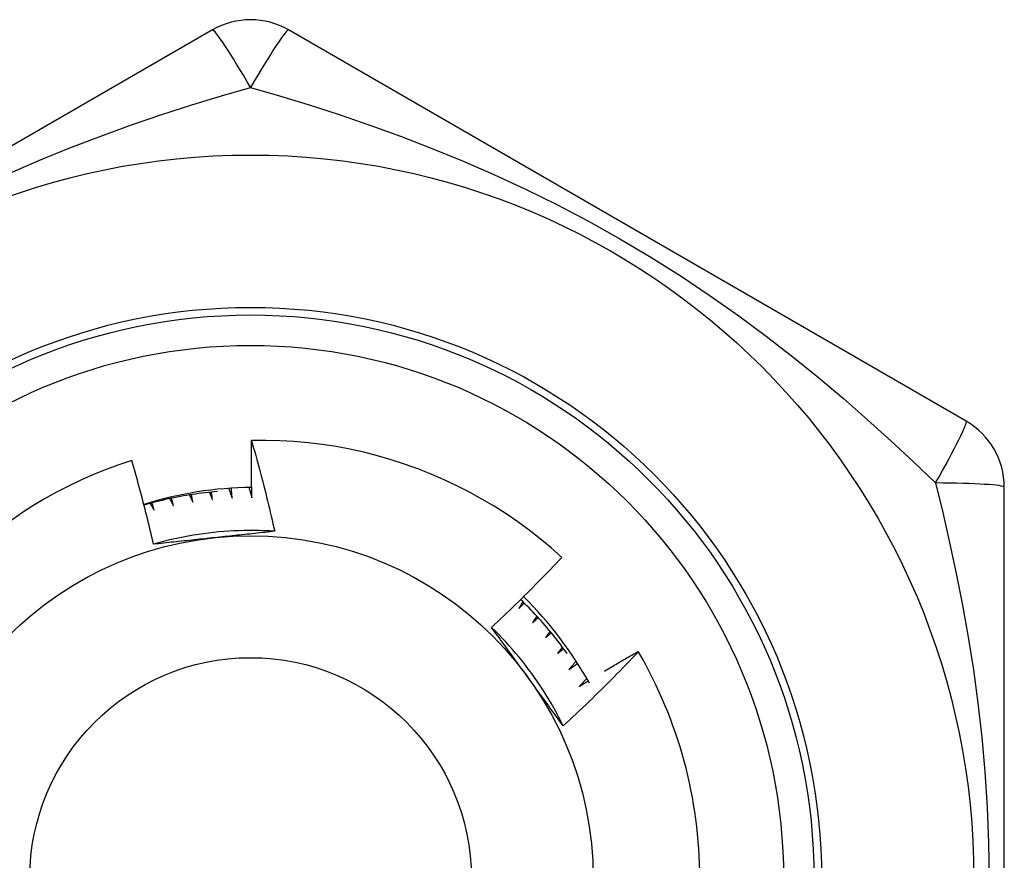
# Model space of a CAD drawing. Header units: inches. Extents: x 4 to 105, y 5 to 58.
# Tile 19 of 133: x 11.658 to 11.912, y 11.017 to 11.234. Entities that reach past the tile are written whole.
import ezdxf

# ---------------------------------------------------------------- set-up
doc = ezdxf.new("R2010")
doc.units = ezdxf.units.IN
doc.header["$MEASUREMENT"] = 0
doc.layers.add('Visible Edges(ANSI)', color=7, linetype='Continuous', lineweight=25)
doc.layers.add('Visible Tangent Edges(ANSI)', color=7, linetype='Continuous', lineweight=25)

msp = doc.modelspace()

# ---------------------------------------------------------------- linework, layer by layer
at = {"layer": 'Visible Edges(ANSI)'}
for p, q in [((11.70752075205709, 11.23185213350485), (11.53232416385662, 11.13070233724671)), ((11.90240265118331, 11.13070227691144), (11.72720604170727, 11.23185208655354)), ((11.91224525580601, 10.91135467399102), (11.91224526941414, 11.1136542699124)), ((11.81758391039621, 11.07119646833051), (11.81763238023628, 11.07111363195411))]:
    msp.add_line(p, q, dxfattribs=at)
at = {"layer": 'Visible Edges(ANSI)', "flags": 128}
for points in [[(11.71771527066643, 11.11093107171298), (11.7176989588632, 11.11154609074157), (11.71768365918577, 11.11216115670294), (11.71766937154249, 11.1127762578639), (11.71765609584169, 11.11339140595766), (11.71764383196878, 11.11400660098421), (11.7176325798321, 11.11462183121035), (11.71762233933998, 11.11523710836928), (11.71761311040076, 11.11585240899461), (11.71760489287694, 11.11646775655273), (11.71759768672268, 11.11708315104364), (11.7175914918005, 11.11769856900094), (11.71758630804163, 11.11831402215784), (11.7175821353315, 11.11892952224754), (11.71757897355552, 11.11954504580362), (11.71757682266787, 11.1201605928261), (11.71757568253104, 11.12077618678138), (11.71757555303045, 11.12139179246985), (11.71757643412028, 11.12200744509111), (11.71757832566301, 11.12262310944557), (11.7175812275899, 11.12323880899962), (11.71758513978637, 11.12385454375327), (11.71759006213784, 11.12447029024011), (11.71759599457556, 11.12508606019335), (11.71760293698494, 11.12570185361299)], [(11.79782974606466, 11.09550582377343), (11.79508928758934, 11.09794316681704), (11.79227604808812, 11.10028962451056), (11.78939231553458, 11.10254362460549), (11.78644037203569, 11.10470357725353), (11.7834225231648, 11.10676791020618), (11.78034105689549, 11.10873504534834), (11.77719825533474, 11.11060339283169), (11.7739964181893, 11.11237138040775), (11.77073783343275, 11.114037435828), (11.76742478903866, 11.11559996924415), (11.76405958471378, 11.11705740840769), (11.7606455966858, 11.11840774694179), (11.7571934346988, 11.11964665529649), (11.75370751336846, 11.12077283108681), (11.75019061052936, 11.12178568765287), (11.74664550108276, 11.12268460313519), (11.74307495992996, 11.12346897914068), (11.73948176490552, 11.12413821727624), (11.73586868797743, 11.12469171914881), (11.73223850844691, 11.12512885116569), (11.72859400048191, 11.12544905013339), (11.72493794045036, 11.12565167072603), (11.72127310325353, 11.12573613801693), (11.71760293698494, 11.12570185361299)], [(11.71760293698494, 11.12570185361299), (11.71788136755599, 11.12473292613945), (11.71815732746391, 11.12376330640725), (11.71843081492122, 11.12279297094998), (11.71870182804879, 11.12182195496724), (11.71897036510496, 11.12085024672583), (11.71923642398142, 11.11987785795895), (11.71950000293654, 11.11890477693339), (11.71976110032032, 11.11793101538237), (11.72001971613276, 11.11695658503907), (11.72027585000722, 11.11598145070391), (11.7205294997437, 11.11500563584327), (11.72078066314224, 11.11402915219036), (11.72102933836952, 11.11305198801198), (11.72127552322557, 11.11207415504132), (11.72151921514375, 11.11109564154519), (11.72176041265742, 11.11011648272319), (11.72199911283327, 11.1091366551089), (11.72223531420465, 11.10815617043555), (11.72246901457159, 11.10717504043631), (11.72270021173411, 11.1061932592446), (11.72292890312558, 11.10521083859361), (11.72315508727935, 11.10422777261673), (11.72337876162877, 11.10324407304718), (11.72359992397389, 11.10225973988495)], [(11.68665055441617, 11.12054727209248), (11.68331049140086, 11.11943848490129), (11.6800036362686, 11.11822422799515), (11.67673252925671, 11.1169049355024), (11.67350325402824, 11.11548267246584), (11.67032454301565, 11.11396133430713), (11.66719875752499, 11.11234237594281), (11.66412812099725, 11.110627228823), (11.66111486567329, 11.10881727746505), (11.65816120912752, 11.10691394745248), (11.6552693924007, 11.10491863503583)], [(11.69228253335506, 11.09890964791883), (11.69207390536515, 11.09981821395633), (11.69186299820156, 11.10072619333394), (11.69164981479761, 11.10163358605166), (11.69143435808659, 11.1025403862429), (11.69121662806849, 11.10344658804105), (11.69099662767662, 11.1043521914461), (11.69077436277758, 11.10525719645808), (11.69054982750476, 11.10616159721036), (11.69032303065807, 11.10706538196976), (11.69009396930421, 11.10796856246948), (11.68986264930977, 11.10887112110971), (11.68962907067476, 11.10977306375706), (11.68939323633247, 11.11067438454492), (11.68915514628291, 11.11157508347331), (11.68891480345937, 11.11247513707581), (11.68867221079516, 11.11337456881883), (11.68842736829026, 11.11427336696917), (11.6881802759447, 11.11517154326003), (11.68793093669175, 11.1160690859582), (11.68767934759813, 11.1169659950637), (11.68742551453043, 11.11786227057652), (11.68716943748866, 11.11875791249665), (11.6869111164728, 11.11965292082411), (11.68665055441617, 11.12054727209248)], [(11.70879162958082, 11.11253164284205), (11.70798980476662, 11.11245968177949), (11.70718858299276, 11.11238130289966), (11.70638799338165, 11.11229650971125), (11.70558813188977, 11.11220528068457), (11.70478901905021, 11.112107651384), (11.70399071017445, 11.11200362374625), (11.70319327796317, 11.11189318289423), (11.70239674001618, 11.11177635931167), (11.70160117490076, 11.11165314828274), (11.70080662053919, 11.11152356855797), (11.70001310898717, 11.11138762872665), (11.69922073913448, 11.11124531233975), (11.6984295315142, 11.11109665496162), (11.69763953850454, 11.11094165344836), (11.69685082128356, 11.11078031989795), (11.69606341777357, 11.11061267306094), (11.69527738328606, 11.11043871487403), (11.6944927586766, 11.1102584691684), (11.69370961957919, 11.11007192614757), (11.69292798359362, 11.1098791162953), (11.69214793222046, 11.10968003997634), (11.69136950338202, 11.10947471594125), (11.69059275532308, 11.10926315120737), (11.68981770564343, 11.10904537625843)], [(11.70673948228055, 11.11233453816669), (11.70677176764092, 11.11225557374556), (11.70680403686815, 11.11217659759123), (11.70683628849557, 11.1120976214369), (11.70686852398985, 11.11201862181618), (11.70690074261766, 11.11193962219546), (11.70693294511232, 11.11186062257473), (11.70696513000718, 11.11178161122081), (11.7069972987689, 11.11170258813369), (11.70702945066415, 11.11162356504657), (11.70706158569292, 11.11154451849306), (11.70709370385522, 11.11146548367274), (11.70712580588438, 11.11138642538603), (11.70715789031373, 11.11130736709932), (11.70718995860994, 11.11122830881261), (11.70722201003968, 11.1111492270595), (11.70725404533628, 11.11107014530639), (11.70728606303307, 11.11099106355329), (11.70731806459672, 11.11091196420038), (11.7073500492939, 11.11083286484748), (11.7073820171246, 11.11075375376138), (11.70741396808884, 11.11067463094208), (11.7074459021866, 11.11059550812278), (11.70747782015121, 11.11051637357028), (11.70750972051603, 11.11043723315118)], [(11.70750972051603, 11.11043723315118), (11.7074990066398, 11.11051849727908), (11.70748831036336, 11.11059976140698), (11.70747763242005, 11.11068103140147), (11.70746697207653, 11.11076230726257), (11.70745632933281, 11.11084357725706), (11.70744570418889, 11.11092485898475), (11.70743509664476, 11.11100614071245), (11.70742450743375, 11.11108741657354), (11.70741393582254, 11.11116870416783), (11.70740338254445, 11.11124999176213), (11.70739284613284, 11.11133127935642), (11.70738232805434, 11.11141257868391), (11.70737182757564, 11.1114938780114), (11.70736134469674, 11.11157517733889), (11.70735088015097, 11.11165647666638), (11.70734043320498, 11.11173777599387), (11.7073300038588, 11.11181908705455), (11.70731959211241, 11.11190039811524), (11.70730919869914, 11.11198170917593), (11.70729882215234, 11.11206302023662), (11.70728846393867, 11.11214433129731), (11.70727812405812, 11.11222565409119), (11.70726780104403, 11.11230697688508), (11.70725749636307, 11.11238829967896)], [(11.7117206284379, 11.11336407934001), (11.71175786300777, 11.11325806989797), (11.71179506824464, 11.11315204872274), (11.71183224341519, 11.1130460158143), (11.71186938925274, 11.11293997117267), (11.71190650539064, 11.11283391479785), (11.71194359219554, 11.11272784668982), (11.71198064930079, 11.1126217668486), (11.71201767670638, 11.11251568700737), (11.71205467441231, 11.11240958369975), (11.71209164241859, 11.11230346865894), (11.71212858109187, 11.11219734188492), (11.71216548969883, 11.11209120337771), (11.7122023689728, 11.1119850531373), (11.71223921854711, 11.11187890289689), (11.71227603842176, 11.11177272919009), (11.71231282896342, 11.11166654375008), (11.71234958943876, 11.11156034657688), (11.71238632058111, 11.11145414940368), (11.71242302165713, 11.11134792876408), (11.71245969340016, 11.11124169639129), (11.71249633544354, 11.11113546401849), (11.71253294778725, 11.1110292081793), (11.71256953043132, 11.11092294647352), (11.71260608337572, 11.11081666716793)], [(11.71260608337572, 11.11081666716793), (11.71259751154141, 11.11092477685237), (11.71258897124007, 11.11103289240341), (11.71258046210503, 11.11114100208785), (11.71257198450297, 11.11124912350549), (11.71256353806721, 11.11135724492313), (11.71255512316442, 11.11146537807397), (11.71254673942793, 11.1115734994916), (11.71253838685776, 11.11168163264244), (11.71253006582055, 11.11178976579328), (11.71252177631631, 11.11189789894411), (11.71251351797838, 11.11200604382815), (11.71250529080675, 11.11211418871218), (11.71249709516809, 11.11222233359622), (11.71248893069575, 11.11233047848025), (11.71248079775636, 11.11243863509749), (11.71247269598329, 11.11254679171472), (11.71246462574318, 11.11265494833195), (11.71245658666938, 11.11276310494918), (11.71244857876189, 11.11287127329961), (11.71244060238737, 11.11297944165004), (11.71243265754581, 11.11308761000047), (11.71242474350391, 11.1131957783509), (11.71241686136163, 11.11330395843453), (11.71240901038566, 11.11341213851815)], [(11.71693768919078, 11.1136078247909), (11.71697045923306, 11.11349641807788), (11.71700319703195, 11.11338499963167), (11.71703590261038, 11.11327356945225), (11.71706857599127, 11.11316212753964), (11.7171012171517, 11.11305067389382), (11.71713382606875, 11.11293922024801), (11.71716640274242, 11.11282774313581), (11.71719894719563, 11.1127162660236), (11.71723145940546, 11.112604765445), (11.71726393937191, 11.1124932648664), (11.7172963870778, 11.1123817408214), (11.71732880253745, 11.1122702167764), (11.71736118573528, 11.1121586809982), (11.71739353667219, 11.11204713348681), (11.71742585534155, 11.11193557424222), (11.71745814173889, 11.11182400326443), (11.7174903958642, 11.11171243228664), (11.71752261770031, 11.11160083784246), (11.71755480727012, 11.11148924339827), (11.7175869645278, 11.11137762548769), (11.71761908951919, 11.11126600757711), (11.71765118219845, 11.11115436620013), (11.71768324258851, 11.11104272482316), (11.71771527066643, 11.11093107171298)], [(11.69137929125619, 11.10947734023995), (11.69142344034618, 11.1094043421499), (11.69146756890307, 11.10933132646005), (11.69151168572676, 11.10925830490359), (11.69155578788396, 11.10918527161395), (11.69159987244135, 11.1091122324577), (11.69164394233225, 11.10903917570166), (11.69168799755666, 11.10896611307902), (11.69173203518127, 11.10889304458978), (11.69177606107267, 11.10881995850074), (11.69182006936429, 11.10874686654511), (11.6918640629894, 11.10867376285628), (11.69190803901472, 11.10860064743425), (11.69195200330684, 11.10852752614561), (11.69199594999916, 11.10845439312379), (11.69203988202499, 11.10838124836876), (11.69208379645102, 11.10830809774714), (11.69212769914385, 11.10823493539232), (11.69217158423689, 11.1081617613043), (11.69221545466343, 11.10808857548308), (11.69225931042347, 11.10801538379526), (11.69230314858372, 11.10794218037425), (11.69234697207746, 11.10786897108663), (11.69239078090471, 11.10779574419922), (11.69243457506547, 11.10772251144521)], [(11.69243457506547, 11.10772251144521), (11.69241138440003, 11.10780112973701), (11.6923882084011, 11.1078797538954), (11.69236505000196, 11.10795838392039), (11.69234190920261, 11.10803701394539), (11.69231878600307, 11.10811565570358), (11.69229567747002, 11.10819429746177), (11.69227258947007, 11.10827295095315), (11.69224951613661, 11.10835160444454), (11.69222646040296, 11.10843026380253), (11.69220342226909, 11.10850893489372), (11.69218040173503, 11.1085876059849), (11.69215739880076, 11.10866628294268), (11.69213441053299, 11.10874496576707), (11.69211144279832, 11.10882364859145), (11.69208848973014, 11.10890234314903), (11.69206555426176, 11.10898104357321), (11.69204263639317, 11.10905974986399), (11.69201973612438, 11.10913845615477), (11.69199685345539, 11.10921716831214), (11.6919739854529, 11.10929589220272), (11.6919511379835, 11.10937461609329), (11.6919283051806, 11.10945334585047), (11.6919054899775, 11.10953208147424), (11.69188269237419, 11.10961082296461)], [(11.69644757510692, 11.11069530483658), (11.69648787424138, 11.11062010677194), (11.69652815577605, 11.11054490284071), (11.69656842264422, 11.11046969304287), (11.69660867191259, 11.11039446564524), (11.69664890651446, 11.110319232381), (11.69668912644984, 11.11024399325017), (11.69672932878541, 11.11016874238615), (11.6967695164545, 11.11009347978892), (11.69680968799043, 11.11001821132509), (11.69684984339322, 11.10994293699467), (11.69688998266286, 11.10986764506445), (11.69693010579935, 11.10979234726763), (11.69697021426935, 11.10971704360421), (11.6970103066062, 11.10964172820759), (11.6970503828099, 11.10956640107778), (11.69709044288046, 11.10949106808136), (11.69713048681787, 11.10941572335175), (11.69717051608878, 11.10934037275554), (11.69721052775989, 11.10926501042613), (11.69725052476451, 11.10918964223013), (11.69729050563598, 11.10911426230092), (11.69733047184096, 11.10903887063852), (11.69737042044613, 11.10896347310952), (11.69741035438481, 11.10888806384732)], [(11.69741035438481, 11.10888806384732), (11.69739127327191, 11.10896777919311), (11.6973722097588, 11.1090475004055), (11.69735316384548, 11.10912722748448), (11.69733413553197, 11.10920695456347), (11.69731512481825, 11.10928668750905), (11.69729613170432, 11.10936642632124), (11.69727715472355, 11.10944617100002), (11.69725819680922, 11.1095259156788), (11.69723925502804, 11.10960566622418), (11.69722033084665, 11.10968542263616), (11.69720142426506, 11.10976518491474), (11.69718253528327, 11.10984494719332), (11.69716366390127, 11.1099247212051), (11.69714481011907, 11.11000449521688), (11.69712597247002, 11.11008426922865), (11.69710715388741, 11.11016405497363), (11.69708835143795, 11.1102438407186), (11.69706956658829, 11.11032363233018), (11.69705079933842, 11.11040342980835), (11.69703204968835, 11.11048322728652), (11.69701331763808, 11.11056303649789), (11.69699460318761, 11.11064284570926), (11.69697590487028, 11.11072266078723), (11.69695722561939, 11.1108024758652)], [(11.70157224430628, 11.11164855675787), (11.70160858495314, 11.1115713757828), (11.70164490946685, 11.11149418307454), (11.70168121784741, 11.11141697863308), (11.70171750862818, 11.11133976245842), (11.70175378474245, 11.11126254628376), (11.70179004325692, 11.11118531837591), (11.70182628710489, 11.11110807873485), (11.70186251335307, 11.1110308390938), (11.7018987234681, 11.11095358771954), (11.70193491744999, 11.1108763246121), (11.70197109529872, 11.11079905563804), (11.70200725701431, 11.1107217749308), (11.70204340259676, 11.11064448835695), (11.7020795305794, 11.11056719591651), (11.70211564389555, 11.11048989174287), (11.70215173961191, 11.11041258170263), (11.70218781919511, 11.11033525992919), (11.70222388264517, 11.11025793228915), (11.70225992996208, 11.11018059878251), (11.70229596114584, 11.11010325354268), (11.70233197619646, 11.11002589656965), (11.70236797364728, 11.10994853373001), (11.70240395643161, 11.10987116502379), (11.70243992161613, 11.10979378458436)], [(11.70243992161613, 11.10979378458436), (11.70242500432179, 11.10987438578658), (11.70241010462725, 11.1099549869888), (11.7023952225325, 11.11003559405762), (11.70238035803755, 11.11011620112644), (11.7023655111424, 11.11019681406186), (11.70235068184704, 11.11027743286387), (11.70233587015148, 11.11035805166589), (11.70232107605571, 11.11043867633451), (11.70230629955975, 11.11051930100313), (11.70229154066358, 11.11059993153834), (11.7022767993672, 11.11068056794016), (11.70226207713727, 11.11076120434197), (11.70224737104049, 11.11084184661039), (11.70223268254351, 11.1109224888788), (11.70221801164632, 11.11100313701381), (11.70220335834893, 11.11108379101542), (11.70218872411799, 11.11116444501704), (11.70217410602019, 11.11124511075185), (11.70215950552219, 11.11132576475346), (11.70214492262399, 11.11140643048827), (11.70213035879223, 11.11148710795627), (11.70211581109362, 11.11156777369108), (11.70210128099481, 11.11164845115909), (11.70208676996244, 11.11172914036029)], [(11.72359992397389, 11.10225973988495), (11.72228333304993, 11.10234137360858), (11.72096566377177, 11.10240343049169), (11.71964720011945, 11.10244596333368), (11.71832822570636, 11.10246900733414), (11.71700902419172, 11.10247261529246), (11.71568987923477, 11.10245683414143), (11.71437107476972, 11.10242170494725), (11.71305289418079, 11.1023672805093), (11.71173562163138, 11.10229360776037), (11.7104195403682, 11.10220072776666), (11.70910493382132, 11.10208868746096), (11.70779208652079, 11.10195753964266), (11.70648128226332, 11.10180731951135), (11.70517280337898, 11.10163808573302), (11.70386693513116, 11.10144987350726), (11.70256396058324, 11.10124273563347), (11.70126416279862, 11.10101671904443), (11.69996782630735, 11.10077187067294), (11.69867523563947, 11.10050823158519), (11.69738667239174, 11.10022585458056), (11.69610242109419, 11.09992478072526), (11.69482276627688, 11.09960505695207), (11.6935479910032, 11.09926673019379), (11.6922783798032, 11.09890985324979)], [(11.72359992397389, 11.10225973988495), (11.72295831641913, 11.1021888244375), (11.72231653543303, 11.10211817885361), (11.72167455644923, 11.10204779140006), (11.72103235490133, 11.10197764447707), (11.72038990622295, 11.10190772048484), (11.71974718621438, 11.10183800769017), (11.71910417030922, 11.10176849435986), (11.71846083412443, 11.10169915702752), (11.71781715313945, 11.10162998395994), (11.71717310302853, 11.10156096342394), (11.71652865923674, 11.10149207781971), (11.71588379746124, 11.10142330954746), (11.71523849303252, 11.10135464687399), (11.71459272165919, 11.10128607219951), (11.71394645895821, 11.10121757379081), (11.71329968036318, 11.1011491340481), (11.71265236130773, 11.10108074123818), (11.71200447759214, 11.10101237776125), (11.71135600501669, 11.10094402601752), (11.71070691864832, 11.10087567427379), (11.710057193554, 11.10080730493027), (11.70940680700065, 11.10073890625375), (11.70875573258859, 11.10067045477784), (11.7081039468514, 11.10060195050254)], [(11.7081039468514, 11.10060195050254), (11.70743913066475, 11.1005320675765), (11.70677492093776, 11.10046223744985), (11.70611130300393, 11.1003924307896), (11.70544825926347, 11.10032264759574), (11.70478577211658, 11.10025287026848), (11.70412382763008, 11.10018308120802), (11.70346240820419, 11.10011326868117), (11.7028014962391, 11.10004342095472), (11.70214107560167, 11.09997352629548), (11.70148113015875, 11.09990356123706), (11.70082164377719, 11.09983351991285), (11.70016260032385, 11.09976339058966), (11.69950398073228, 11.09969314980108), (11.69884577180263, 11.09962279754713), (11.69818795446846, 11.09955230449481), (11.69753051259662, 11.09948167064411), (11.69687343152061, 11.09941087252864), (11.69621669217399, 11.09933990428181), (11.69556027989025, 11.09926874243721), (11.69490417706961, 11.09919738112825), (11.6942483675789, 11.09912580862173), (11.693592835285, 11.09905400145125), (11.6929375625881, 11.09898195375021), (11.69228253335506, 11.09890964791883)], [(11.77965196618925, 11.07742772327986), (11.78043448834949, 11.07815597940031), (11.78121483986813, 11.07888644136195), (11.78199302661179, 11.07961910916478), (11.78276904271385, 11.08035397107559), (11.78354288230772, 11.08109103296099), (11.78431455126, 11.08183027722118), (11.7850840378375, 11.08257170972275), (11.7858513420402, 11.08331531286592), (11.78661646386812, 11.08406109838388), (11.78737939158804, 11.08480904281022), (11.78814013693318, 11.08555915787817), (11.78889868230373, 11.0863114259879), (11.7896550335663, 11.08706584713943), (11.79040918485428, 11.08782241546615), (11.79116113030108, 11.08858112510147), (11.79191088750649, 11.08934198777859), (11.79265845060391, 11.0901049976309), (11.79340381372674, 11.09087014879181), (11.79414698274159, 11.09163744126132), (11.79488794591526, 11.09240686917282), (11.79562670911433, 11.09317842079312), (11.79636326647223, 11.09395210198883), (11.79709761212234, 11.09472790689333), (11.79782974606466, 11.09550582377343)], [(11.78773520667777, 11.08410550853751), (11.7876947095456, 11.08403042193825), (11.78765419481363, 11.08395534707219), (11.78761365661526, 11.08388027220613), (11.7875731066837, 11.08380521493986), (11.78753254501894, 11.0837301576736), (11.78749195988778, 11.08365511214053), (11.78745136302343, 11.08358007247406), (11.78741074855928, 11.08350504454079), (11.78737011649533, 11.08343002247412), (11.78732946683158, 11.08335500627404), (11.78728879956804, 11.08328000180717), (11.7872481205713, 11.08320500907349), (11.78720742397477, 11.08313001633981), (11.78716670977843, 11.08305503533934), (11.7871259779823, 11.08298006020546), (11.78708522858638, 11.08290509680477), (11.78704446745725, 11.08283013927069), (11.78700368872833, 11.0827551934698), (11.78696289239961, 11.08268025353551), (11.7869220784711, 11.08260531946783), (11.78688124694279, 11.08253039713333), (11.78684040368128, 11.08245548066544), (11.78679954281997, 11.08238057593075), (11.78675866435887, 11.08230567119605)], [(11.79920334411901, 11.07065186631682), (11.79875565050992, 11.07127691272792), (11.79830315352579, 11.07189852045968), (11.7978459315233, 11.07251663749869), (11.79738397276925, 11.07313124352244), (11.79691730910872, 11.07374229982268), (11.7964460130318, 11.07434974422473), (11.7959700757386, 11.07495356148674), (11.79548949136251, 11.07555374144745), (11.7950043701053, 11.07615019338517), (11.79451466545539, 11.07674293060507), (11.79402044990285, 11.07733189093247), (11.79352171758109, 11.07791706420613), (11.79301854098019, 11.07849838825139), (11.79251091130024, 11.07907584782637), (11.79199890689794, 11.07964939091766), (11.79148247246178, 11.08021901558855), (11.79096172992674, 11.08078465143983), (11.79043667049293, 11.08134628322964), (11.78990732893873, 11.08190387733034), (11.78937369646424, 11.08245741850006), (11.78883589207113, 11.08300683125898), (11.78829386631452, 11.08355212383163), (11.78774765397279, 11.08409326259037), (11.78719733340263, 11.08463019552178)], [(11.78675866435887, 11.08230567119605), (11.78681463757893, 11.08236555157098), (11.78687062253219, 11.0824254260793), (11.78692661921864, 11.08248527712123), (11.7869826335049, 11.08254512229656), (11.78703865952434, 11.08260495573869), (11.78709469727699, 11.08266477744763), (11.78715075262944, 11.08272458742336), (11.78720681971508, 11.0827843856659), (11.78726289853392, 11.08284416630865), (11.78731898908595, 11.08290394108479), (11.78737509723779, 11.08296369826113), (11.78743121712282, 11.08302344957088), (11.78748734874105, 11.08308318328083), (11.78754349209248, 11.08314291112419), (11.7875996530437, 11.08320262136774), (11.78765582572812, 11.0832623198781), (11.78771201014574, 11.08332200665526), (11.78776821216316, 11.08338168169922), (11.78782442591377, 11.08344135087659), (11.78788065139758, 11.08350100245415), (11.78793688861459, 11.08356064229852), (11.7879931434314, 11.08362026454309), (11.7880494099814, 11.08367988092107), (11.7881056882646, 11.08373948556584)], [(11.79135671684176, 11.08035642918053), (11.79131237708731, 11.08028354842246), (11.79126801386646, 11.08021067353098), (11.79122363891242, 11.0801378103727), (11.79117925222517, 11.08006495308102), (11.79113484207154, 11.07999210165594), (11.7910904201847, 11.07991926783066), (11.79104598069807, 11.07984643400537), (11.79100152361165, 11.07977361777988), (11.79095705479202, 11.0797008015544), (11.7909125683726, 11.07962800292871), (11.79086806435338, 11.07955520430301), (11.79082354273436, 11.07948242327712), (11.79077900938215, 11.07940964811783), (11.79073445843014, 11.07933687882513), (11.79068988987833, 11.07926412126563), (11.79064530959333, 11.07919137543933), (11.79060071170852, 11.07911863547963), (11.79055609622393, 11.07904590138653), (11.79051146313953, 11.07897317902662), (11.79046681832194, 11.07890046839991), (11.79042215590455, 11.07882776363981), (11.79037747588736, 11.0787550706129), (11.79033277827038, 11.07868238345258), (11.7902880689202, 11.07860970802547)], [(11.7902880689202, 11.07860970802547), (11.79034707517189, 11.07866660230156), (11.79040609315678, 11.07872348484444), (11.79046512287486, 11.07878035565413), (11.79052416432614, 11.07883720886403), (11.79058322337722, 11.07889405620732), (11.79064229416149, 11.07895088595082), (11.79070137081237, 11.07900770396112), (11.79076046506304, 11.07906451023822), (11.79081957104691, 11.07912130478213), (11.79087869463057, 11.07917808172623), (11.79093782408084, 11.07923485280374), (11.7909969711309, 11.07929160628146), (11.79105612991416, 11.07934834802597), (11.79111530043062, 11.07940507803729), (11.79117448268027, 11.07946179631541), (11.79123367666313, 11.07951849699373), (11.79129288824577, 11.07957519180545), (11.79135210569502, 11.07963186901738), (11.79141134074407, 11.07968853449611), (11.79147058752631, 11.07974518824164), (11.79152984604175, 11.07980182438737), (11.79158911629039, 11.07985845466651), (11.79164840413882, 11.07991506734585), (11.79170770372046, 11.07997166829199)], [(11.79821192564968, 11.0519811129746), (11.79762432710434, 11.0531621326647), (11.79701924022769, 11.05433429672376), (11.79639683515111, 11.05549738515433), (11.79575731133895, 11.05665117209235), (11.79510083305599, 11.05779543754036), (11.79442759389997, 11.05892996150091), (11.79373776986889, 11.06005451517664), (11.79303154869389, 11.06116888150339), (11.79230910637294, 11.06227283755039), (11.79157063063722, 11.0633661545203), (11.79081629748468, 11.06444861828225), (11.79004629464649, 11.06552000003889), (11.78926079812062, 11.06658008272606), (11.78845999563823, 11.0676286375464), (11.78764406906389, 11.06866545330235), (11.78681319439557, 11.06969028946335), (11.78596755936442, 11.07070294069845), (11.78510734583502, 11.07170317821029), (11.78423272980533, 11.07269077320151), (11.78334390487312, 11.07366551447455), (11.78244104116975, 11.07462716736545), (11.78152432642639, 11.07557552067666), (11.78059393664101, 11.07651034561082), (11.77965006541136, 11.07743142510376)], [(11.78902825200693, 11.06457212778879), (11.78863532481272, 11.06511293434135), (11.78824273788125, 11.065653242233), (11.78785047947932, 11.06619305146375), (11.78745852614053, 11.06673237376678), (11.78706684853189, 11.06727121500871), (11.7866754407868, 11.06780958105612), (11.78628427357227, 11.06834747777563), (11.78589332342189, 11.06888492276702), (11.78550258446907, 11.06942191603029), (11.78511202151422, 11.06995846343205), (11.78472162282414, 11.07049457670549), (11.78433135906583, 11.07103025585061), (11.7839412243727, 11.07156551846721), (11.78355118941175, 11.07210036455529), (11.78316123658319, 11.07263480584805), (11.78277134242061, 11.07316885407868), (11.78238148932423, 11.07370250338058), (11.78199165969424, 11.07423577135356), (11.78160182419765, 11.07476865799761), (11.78121197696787, 11.07530118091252), (11.78082208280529, 11.07583334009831), (11.78043212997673, 11.07636514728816), (11.78004210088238, 11.07689660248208), (11.77965196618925, 11.07742772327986)], [(11.7947787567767, 11.07642443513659), (11.79473068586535, 11.07635394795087), (11.79468260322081, 11.07628347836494), (11.79463450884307, 11.07621301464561), (11.79458639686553, 11.07614255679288), (11.79453826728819, 11.07607211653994), (11.79449012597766, 11.07600168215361), (11.79444196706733, 11.07593125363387), (11.7943937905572, 11.07586084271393), (11.79434560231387, 11.07579043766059), (11.79429739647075, 11.07572003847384), (11.79424917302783, 11.0756496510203), (11.79420093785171, 11.07557927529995), (11.7941526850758, 11.0755089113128), (11.79410441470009, 11.07543855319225), (11.79405613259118, 11.0753682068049), (11.79400783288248, 11.07529787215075), (11.79395952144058, 11.07522754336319), (11.79391118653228, 11.07515722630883), (11.79386284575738, 11.07508692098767), (11.79381448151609, 11.07501662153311), (11.7937661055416, 11.07494633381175), (11.79371771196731, 11.07487605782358), (11.79366930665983, 11.07480578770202), (11.79362088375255, 11.07473552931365)], [(11.79362088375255, 11.07473552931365), (11.7936827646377, 11.07478928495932), (11.79374465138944, 11.0748430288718), (11.79380655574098, 11.07489676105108), (11.79386847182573, 11.07495047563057), (11.79393039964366, 11.07500417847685), (11.7939923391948, 11.07505786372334), (11.79405429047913, 11.07511154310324), (11.79411625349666, 11.07516520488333), (11.79417822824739, 11.07521884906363), (11.79424021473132, 11.07527248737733), (11.79430221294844, 11.07532610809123), (11.79436422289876, 11.07537971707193), (11.79442624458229, 11.07543331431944), (11.7944882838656, 11.07548689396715), (11.79455032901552, 11.07554046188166), (11.79461238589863, 11.07559401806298), (11.79467446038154, 11.0756475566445), (11.79473654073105, 11.07570108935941), (11.79479863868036, 11.07575460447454), (11.79486074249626, 11.07580810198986), (11.79492286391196, 11.07586159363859), (11.79498499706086, 11.07591506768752), (11.79504713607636, 11.07596853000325), (11.79510929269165, 11.07602197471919)], [(11.79799209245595, 11.07232012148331), (11.79794043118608, 11.0722522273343), (11.79788875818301, 11.07218434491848), (11.79783706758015, 11.07211647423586), (11.79778536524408, 11.07204860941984), (11.79773364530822, 11.07198075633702), (11.79768190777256, 11.07191291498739), (11.79763015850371, 11.07184508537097), (11.79757839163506, 11.07177726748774), (11.79752661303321, 11.07170946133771), (11.79747481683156, 11.07164166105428), (11.79742300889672, 11.07157387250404), (11.79737118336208, 11.07150609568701), (11.79731934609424, 11.07143833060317), (11.79726749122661, 11.07137057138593), (11.79721561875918, 11.07130282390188), (11.79716373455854, 11.07123509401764), (11.79711183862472, 11.07116736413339), (11.79705992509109, 11.07109965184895), (11.79700799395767, 11.0710319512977), (11.79695605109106, 11.07096425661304), (11.79690409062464, 11.07089657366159), (11.79685211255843, 11.07082890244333), (11.79680012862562, 11.07076124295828), (11.79674812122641, 11.07069359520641)], [(11.79674812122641, 11.07069359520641), (11.79681270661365, 11.07074406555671), (11.79687730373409, 11.07079452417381), (11.79694191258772, 11.07084496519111), (11.79700653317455, 11.07089539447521), (11.79707115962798, 11.07094581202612), (11.7971358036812, 11.07099621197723), (11.79720045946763, 11.07104660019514), (11.79726512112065, 11.07109697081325), (11.79732980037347, 11.07114733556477), (11.79739448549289, 11.07119767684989), (11.79745918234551, 11.07124801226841), (11.79752389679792, 11.07129833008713), (11.79758861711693, 11.07134863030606), (11.79765334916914, 11.07139891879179), (11.79771809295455, 11.07144919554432), (11.79778284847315, 11.07149946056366), (11.79784761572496, 11.07154970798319), (11.79791239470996, 11.07159993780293), (11.79797717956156, 11.07165016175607), (11.79804198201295, 11.07170036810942), (11.79810679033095, 11.07175055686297), (11.79817161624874, 11.07180073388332), (11.79823644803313, 11.07185089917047), (11.79830129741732, 11.07190104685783)], [(11.80888381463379, 11.06614887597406), (11.80924346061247, 11.0663637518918), (11.80960335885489, 11.06657824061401), (11.80996350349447, 11.06679232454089), (11.8103239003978, 11.06700602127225), (11.81068454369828, 11.06721931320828), (11.81104543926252, 11.06743221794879), (11.81140658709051, 11.06764471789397), (11.81176798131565, 11.06785682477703), (11.81212962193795, 11.06806853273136), (11.812491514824, 11.06827984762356), (11.8128536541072, 11.06849076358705), (11.81321603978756, 11.0687012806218), (11.81357867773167, 11.06891140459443), (11.81394155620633, 11.06912112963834), (11.81430468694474, 11.06933045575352), (11.81466806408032, 11.06953938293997), (11.81503168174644, 11.0697479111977), (11.81539555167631, 11.06995604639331), (11.81575966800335, 11.07016377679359), (11.81612401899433, 11.07037111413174), (11.81648862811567, 11.07057805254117), (11.81685348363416, 11.07078459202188), (11.81721857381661, 11.07099072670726), (11.81758391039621, 11.07119646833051)], [(11.81763238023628, 11.07111363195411), (11.81684996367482, 11.0702901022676), (11.816065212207, 11.06946883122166), (11.81527811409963, 11.06864981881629), (11.81448867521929, 11.0678330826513), (11.81369690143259, 11.06701861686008), (11.81290279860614, 11.06620643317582), (11.81210636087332, 11.06539653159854), (11.81130759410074, 11.06458891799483), (11.810506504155, 11.06378359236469), (11.8097030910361, 11.06298057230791), (11.80889734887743, 11.0621798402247), (11.80808927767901, 11.06138140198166), (11.80727887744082, 11.06058526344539), (11.80646615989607, 11.05979143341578), (11.80565111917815, 11.05899991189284), (11.80483376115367, 11.05821070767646), (11.80401409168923, 11.05742382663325), (11.80319211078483, 11.05663927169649), (11.80236783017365, 11.0558570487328), (11.80154123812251, 11.05507716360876), (11.80071235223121, 11.05429962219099), (11.79988117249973, 11.05352443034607), (11.79904769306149, 11.05275159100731), (11.79821192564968, 11.0519811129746)], [(11.80153582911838, 11.06870331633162), (11.80145806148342, 11.068611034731), (11.80138025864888, 11.06851877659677), (11.80130242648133, 11.06842653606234), (11.80122457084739, 11.06833431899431), (11.80114668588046, 11.06824213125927), (11.80106877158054, 11.06814996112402), (11.80099082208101, 11.06805781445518), (11.8009128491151, 11.06796569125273), (11.80083484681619, 11.06787358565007), (11.80075681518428, 11.06778150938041), (11.80067876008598, 11.06768945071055), (11.80060066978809, 11.06759741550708), (11.8005225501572, 11.06750540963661), (11.80044440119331, 11.06741342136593), (11.80036622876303, 11.06732145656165), (11.80028802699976, 11.06722950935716), (11.80020979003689, 11.06713759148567), (11.80013152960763, 11.06704569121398), (11.80005323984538, 11.06695382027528), (11.79997492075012, 11.06686196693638), (11.79989657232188, 11.06677013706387), (11.79981819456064, 11.06667833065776), (11.79973978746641, 11.06658654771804), (11.79966135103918, 11.06649478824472)], [(11.79966135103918, 11.06649478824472), (11.79975594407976, 11.06656109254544), (11.79985055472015, 11.06662736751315), (11.79994518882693, 11.06669361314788), (11.8000398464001, 11.06675982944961), (11.80013452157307, 11.06682602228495), (11.80022922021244, 11.06689217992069), (11.8003239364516, 11.06695831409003), (11.80041867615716, 11.06702441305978), (11.80051343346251, 11.06709048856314), (11.80060821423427, 11.0671565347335), (11.80070301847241, 11.06722254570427), (11.80079784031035, 11.06728853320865), (11.80089268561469, 11.06735449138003), (11.80098754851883, 11.06742042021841), (11.80108243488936, 11.0674863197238), (11.80117733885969, 11.06755218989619), (11.80127226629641, 11.0676180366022), (11.80136721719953, 11.0676838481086), (11.80146218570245, 11.06774963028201), (11.80155717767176, 11.06781538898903), (11.80165218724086, 11.06788111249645), (11.80174722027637, 11.06794681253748), (11.80184227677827, 11.06801247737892), (11.80193735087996, 11.06807811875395)], [(11.79821192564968, 11.0519811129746), (11.79782971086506, 11.05250130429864), (11.79744763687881, 11.05302178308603), (11.79706569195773, 11.05354255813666), (11.79668384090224, 11.05406364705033), (11.79630206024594, 11.05458506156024), (11.79592032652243, 11.05510681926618), (11.79553861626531, 11.05562892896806), (11.79515690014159, 11.05615140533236), (11.79477515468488, 11.0566742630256), (11.79439335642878, 11.05719751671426), (11.7940114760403, 11.05772117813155), (11.79362949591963, 11.05824526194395), (11.79324737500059, 11.05876977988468), (11.79286510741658, 11.05929474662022), (11.7924826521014, 11.05982017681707), (11.79209999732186, 11.06034608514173), (11.79171710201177, 11.0608724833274), (11.79133395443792, 11.06139938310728), (11.79095052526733, 11.06192680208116), (11.79056678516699, 11.06245474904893), (11.79018271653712, 11.06298324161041), (11.78979828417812, 11.06351229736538), (11.78941347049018, 11.06404192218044), (11.78902825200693, 11.06457212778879)], [(11.80428396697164, 11.06419954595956), (11.80420379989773, 11.06411390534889), (11.80412360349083, 11.06402828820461), (11.80404338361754, 11.06394268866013), (11.80396314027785, 11.06385711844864), (11.80388286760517, 11.06377156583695), (11.80380256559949, 11.06368603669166), (11.80372224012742, 11.06360053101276), (11.80364189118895, 11.06351504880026), (11.80356151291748, 11.06342959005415), (11.80348111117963, 11.06334415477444), (11.80340068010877, 11.06325873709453), (11.80332022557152, 11.06317334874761), (11.80323974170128, 11.06308797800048), (11.80315923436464, 11.06300263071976), (11.80307870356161, 11.06291731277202), (11.80299814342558, 11.06283201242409), (11.80291755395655, 11.06274673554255), (11.80283694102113, 11.0626614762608), (11.80275630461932, 11.06257624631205), (11.80267563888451, 11.0624910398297), (11.8025949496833, 11.06240585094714), (11.80251423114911, 11.06232069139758), (11.80243348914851, 11.06223554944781), (11.80235272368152, 11.06215043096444)], [(11.80235272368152, 11.06215043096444), (11.80244785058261, 11.06221000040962), (11.80254300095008, 11.06226954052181), (11.80263816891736, 11.0623290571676), (11.80273336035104, 11.0623885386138), (11.80282856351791, 11.06244799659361), (11.80292378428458, 11.06250741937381), (11.80301902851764, 11.06256681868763), (11.8031142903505, 11.06262619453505), (11.80320956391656, 11.06268553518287), (11.80330486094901, 11.0627448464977), (11.80340018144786, 11.06280413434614), (11.80349551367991, 11.06286339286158), (11.80359086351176, 11.06292262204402), (11.80368623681, 11.06298182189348), (11.80378162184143, 11.06304099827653), (11.80387703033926, 11.06310013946), (11.80397245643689, 11.06315925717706), (11.80406790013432, 11.06321834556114), (11.80416336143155, 11.06327740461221), (11.80425884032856, 11.0633364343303), (11.80435434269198, 11.06339544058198), (11.80444985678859, 11.06345441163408), (11.8045453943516, 11.06351335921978), (11.80464094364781, 11.06357227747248)]]:
    msp.add_lwpolyline(points, dxfattribs=at)
at = {"layer": 'Visible Edges(ANSI)'}
for centre, radius in [((11.71736335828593, 11.01250453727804), 0.1870078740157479), ((11.71736335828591, 11.01250453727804), 0.137795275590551), ((11.71736335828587, 11.01250453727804), 0.0885826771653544)]:
    msp.add_circle(centre, radius, dxfattribs=at)
for centre, radius, start, end in [((11.71736335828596, 11.21480443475), 0.0196850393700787, 60.00000000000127, 119.9999999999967), ((11.89256020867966, 11.11365448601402), 0.0196850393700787, 0, 60.00000000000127), ((11.71892108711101, 11.01520260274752), 0.0984251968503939, 90.73912063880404, 107.2253588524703), ((11.71892108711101, 11.01520260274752), 0.0984251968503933, 29.04507064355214, 45.4691775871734), ((11.71736335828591, 11.01250453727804), 0.1161417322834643, 0, 30.30707566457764)]:
    msp.add_arc(centre, radius, start, end, dxfattribs=at)
at = {"layer": 'Visible Tangent Edges(ANSI)', "flags": 128}
for points in [[(11.65453452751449, 11.19453858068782), (11.6626355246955, 11.1980615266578), (11.67068045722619, 11.20134736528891), (11.67866252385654, 11.20441266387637), (11.68657434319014, 11.20727378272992), (11.69441119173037, 11.20994783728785), (11.70216915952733, 11.21245227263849), (11.70982674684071, 11.2147991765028), (11.7173610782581, 11.21700022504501)], [(11.71736533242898, 11.21700060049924), (11.72488974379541, 11.21480286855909), (11.73254163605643, 11.21245784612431), (11.74030630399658, 11.20995104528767), (11.74816753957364, 11.20726842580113), (11.75610268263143, 11.20439810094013), (11.76410198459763, 11.2013248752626), (11.77215817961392, 11.19803287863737), (11.78026406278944, 11.19450620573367), (11.78841226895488, 11.19072890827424), (11.79658526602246, 11.18669028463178), (11.80474600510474, 11.18239646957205), (11.81285536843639, 11.17785635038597), (11.82085373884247, 11.17309592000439), (11.82866059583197, 11.16816888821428), (11.83623394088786, 11.16311374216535), (11.84357182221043, 11.15794972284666), (11.850674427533, 11.15269545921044), (11.85754598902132, 11.14736926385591), (11.86419685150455, 11.14198558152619), (11.87063752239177, 11.13655876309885), (11.87687896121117, 11.13110272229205), (11.88292939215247, 11.1256341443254), (11.88878983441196, 11.12017666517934), (11.89446083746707, 11.11475432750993)], [(11.8944631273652, 11.11475087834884), (11.89632206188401, 11.10713574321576), (11.89811720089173, 11.09933642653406), (11.8998287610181, 11.09135761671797), (11.90143656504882, 11.08320576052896), (11.90291868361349, 11.07489647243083), (11.90425688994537, 11.06643103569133), (11.90543395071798, 11.05780766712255), (11.90643249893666, 11.04902463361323), (11.90723513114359, 11.04007985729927), (11.90782397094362, 11.03097748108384), (11.90818569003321, 11.02175730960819), (11.90830824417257, 11.01246644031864)]]:
    msp.add_lwpolyline(points, dxfattribs=at)
at = {"layer": 'Visible Tangent Edges(ANSI)'}
for centre, radius in [((11.7173633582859, 11.01250453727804), 0.1476377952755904), ((11.7173633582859, 11.01250453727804), 0.1456692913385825), ((11.71736335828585, 11.01250453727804), 0.0570866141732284)]:
    msp.add_circle(centre, radius, dxfattribs=at)
for centre, major_axis, ratio, start_param, end_param in [((11.71736335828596, 11.21480443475), (-0.009842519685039, 0.0170477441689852), 0.0560536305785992, 4.809173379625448, 6.283185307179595), ((11.71736335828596, 11.21480443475), (0.0098425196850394, 0.017047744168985), 0.0560536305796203, 0, 1.474011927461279), ((11.89256020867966, 11.11365448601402), (0.0098425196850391, 0.0170477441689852), 0.0560536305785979, 4.809173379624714, 6.283185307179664), ((11.89256020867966, 11.11365448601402), (0.0196850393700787, -1e-16), 0.0560536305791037, 0, 1.474011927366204)]:
    msp.add_ellipse(centre, major_axis=major_axis, ratio=ratio, start_param=start_param, end_param=end_param, dxfattribs=at)

doc.saveas('drawing.dxf')
